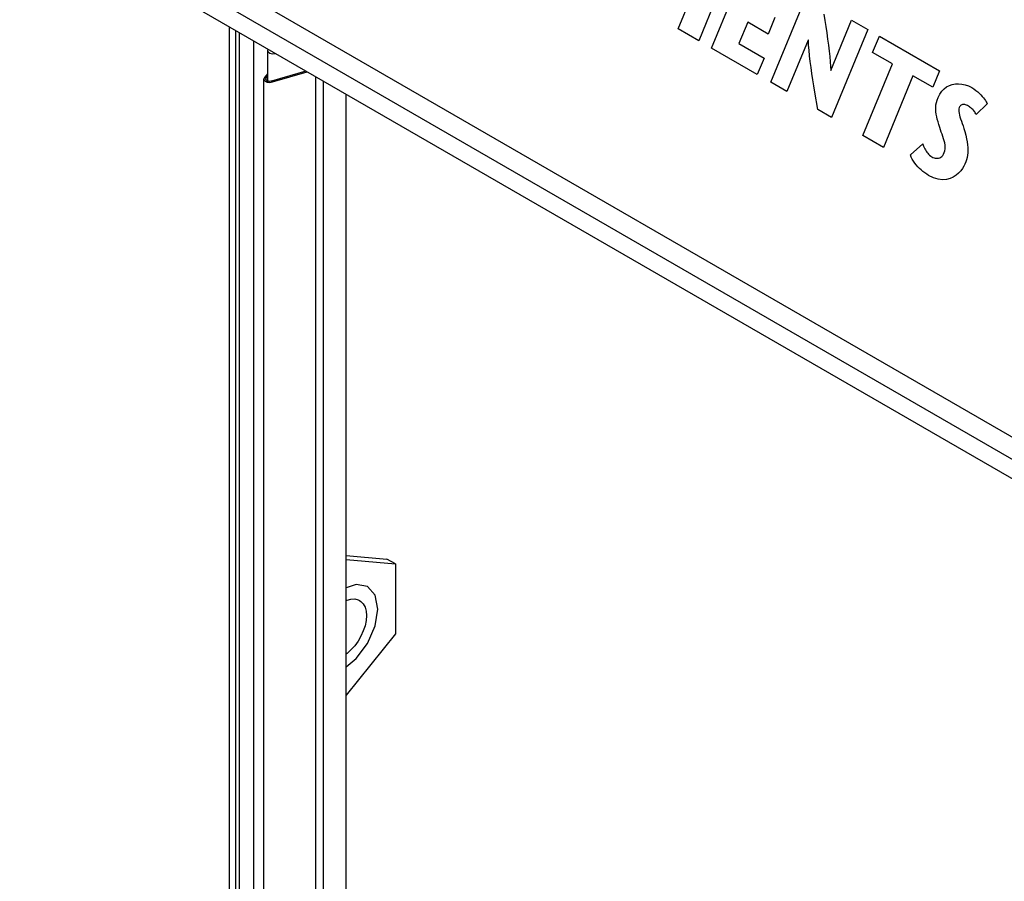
# Model space of a CAD drawing. Header units: inches. Extents: x 0 to 34, y 0 to 22.
# Tile 12 of 66: x 2.606 to 3.037, y 8.211 to 8.588. Entities that reach past the tile are written whole.
import ezdxf

# ---------------------------------------------------------------- set-up
doc = ezdxf.new("R2010")
doc.units = ezdxf.units.IN
doc.header["$LTSCALE"] = 1.87
doc.header["$MEASUREMENT"] = 0
doc.layers.get('0').update_dxf_attribs({"linetype": 'CONTINUOUS'})

msp = doc.modelspace()

# ---------------------------------------------------------------- linework, layer by layer
at = {"color": 2, "linetype": 'CONTINUOUS'}
for p, q in [((2.53401, 8.69804), (4.35007, 7.64948)), ((4.34761, 7.64106), (2.53299, 8.68879)), ((4.34609, 7.63346), (2.53448, 8.67946)), ((2.91915, 8.61764), (2.90327, 8.57912)), ((2.90887, 8.57589), (2.92475, 8.6144)), ((2.89424, 8.58434), (2.90535, 8.6113)), ((2.93477, 8.56093), (2.95065, 8.59945)), ((2.93663, 8.58922), (2.93366, 8.58201)), ((2.95802, 8.59069), (2.95844, 8.58803)), ((2.95844, 8.58803), (2.95887, 8.5853)), ((2.96112, 8.56609), (2.97022, 8.58815)), ((2.97022, 8.58815), (2.97733, 8.58405)), ((2.69783, 7.57624), (2.69783, 8.58514)), ((2.70058, 7.57783), (2.70058, 8.58355)), ((2.90327, 8.57912), (2.89424, 8.58434)), ((2.92471, 8.58718), (2.92087, 8.57788)), ((2.93366, 8.58201), (2.92471, 8.58718)), ((2.95887, 8.5853), (2.95929, 8.58256)), ((2.97733, 8.58405), (2.96145, 8.54553)), ((2.70205, 8.58271), (2.70205, 7.56861)), ((2.70847, 7.57051), (2.70847, 8.579)), ((2.95118, 8.57939), (2.94188, 8.55683)), ((2.95127, 8.57934), (2.95118, 8.57939)), ((2.95137, 8.57723), (2.95127, 8.57934)), ((2.95929, 8.58256), (2.95969, 8.57983)), ((2.95969, 8.57983), (2.96006, 8.57716)), ((2.97939, 8.57393), (2.98236, 8.58114)), ((2.98236, 8.58114), (3.00869, 8.56594)), ((2.71473, 8.57538), (2.71451, 8.57498)), ((2.71451, 8.57498), (2.71451, 8.57489)), ((2.71451, 8.57489), (2.71451, 8.56149)), ((2.71451, 8.57489), (2.71473, 8.57428)), ((2.9289, 8.56432), (2.90887, 8.57589)), ((2.92087, 8.57788), (2.93188, 8.57153)), ((2.95155, 8.57496), (2.95137, 8.57723)), ((2.95179, 8.57256), (2.95155, 8.57496)), ((2.96006, 8.57716), (2.96039, 8.57459)), ((2.96039, 8.57459), (2.96066, 8.57216)), ((2.71473, 8.57428), (2.7155, 8.57371)), ((2.7155, 8.57371), (2.71663, 8.57341)), ((2.71663, 8.57341), (2.71787, 8.57346)), ((2.71787, 8.57346), (2.718, 8.5735)), ((2.93188, 8.57153), (2.9289, 8.56432)), ((2.95209, 8.57003), (2.95179, 8.57256)), ((2.95244, 8.56742), (2.95209, 8.57003)), ((2.96066, 8.57216), (2.96086, 8.56992)), ((2.98803, 8.56894), (2.97939, 8.57393)), ((2.73124, 8.56585), (2.71628, 8.56145)), ((2.95282, 8.56476), (2.95244, 8.56742)), ((2.96086, 8.56992), (2.961, 8.5679)), ((2.961, 8.5679), (2.96104, 8.56614)), ((2.96104, 8.56614), (2.96112, 8.56609)), ((2.97513, 8.53763), (2.98803, 8.56894)), ((3.00869, 8.56594), (3.00572, 8.55873)), ((2.71293, 8.56274), (2.71286, 8.56238)), ((2.71286, 7.66165), (2.71286, 8.56238)), ((2.71286, 8.56238), (2.71291, 8.56206)), ((2.71291, 8.56206), (2.71311, 8.56174)), ((2.71314, 8.56306), (2.71293, 8.56274)), ((2.71311, 8.56174), (2.71342, 8.56145)), ((2.71451, 8.56462), (2.71314, 8.56306)), ((2.71342, 8.56145), (2.71384, 8.56121)), ((2.71363, 8.56238), (2.71368, 8.56261)), ((2.71364, 8.56235), (2.71363, 8.56238)), ((2.71371, 8.56209), (2.71364, 8.56235)), ((2.71368, 8.56261), (2.71383, 8.56286)), ((2.71389, 8.56185), (2.71371, 8.56209)), ((2.71383, 8.56286), (2.71451, 8.56362)), ((2.71383, 8.56192), (2.71383, 8.56286)), ((2.71417, 8.56164), (2.71389, 8.56185)), ((2.71453, 8.56148), (2.71417, 8.56164)), ((2.71494, 8.56138), (2.71453, 8.56148)), ((2.71628, 8.56145), (2.71585, 8.56136)), ((2.71663, 8.56105), (2.73182, 8.56552)), ((2.73555, 7.66588), (2.73555, 8.56336)), ((2.95324, 8.56206), (2.95282, 8.56476)), ((2.95367, 8.55935), (2.95324, 8.56206)), ((2.99707, 8.56372), (2.98416, 8.53242)), ((3.00572, 8.55873), (2.99707, 8.56372)), ((2.71384, 8.56121), (2.71434, 8.56103)), ((2.71434, 8.56103), (2.7149, 8.56092)), ((2.7149, 8.56092), (2.71549, 8.56088)), ((2.71539, 8.56133), (2.71494, 8.56138)), ((2.71585, 8.56136), (2.71539, 8.56133)), ((2.71549, 8.56088), (2.71608, 8.56093)), ((2.71608, 8.56093), (2.71663, 8.56105)), ((2.73896, 7.66785), (2.73896, 8.5614)), ((2.94188, 8.55683), (2.93477, 8.56093)), ((2.95412, 8.55667), (2.95367, 8.55935)), ((3.00966, 8.55699), (3.01066, 8.55803)), ((3.01066, 8.55803), (3.01178, 8.55888)), ((3.01178, 8.55888), (3.01299, 8.55953)), ((3.01299, 8.55953), (3.01429, 8.55998)), ((3.01429, 8.55998), (3.01565, 8.56024)), ((3.01565, 8.56024), (3.01706, 8.5603)), ((3.01706, 8.5603), (3.0185, 8.56016)), ((3.0185, 8.56016), (3.01995, 8.55983)), ((3.01995, 8.55983), (3.0214, 8.55931)), ((3.0214, 8.55931), (3.02283, 8.55859)), ((3.02283, 8.55859), (3.02375, 8.55801)), ((3.02375, 8.55801), (3.02461, 8.5574)), ((3.02461, 8.5574), (3.0254, 8.55675)), ((2.74888, 7.67945), (2.74888, 8.55567)), ((2.95541, 8.54902), (2.95412, 8.55667)), ((3.00734, 8.55205), (3.00765, 8.55315)), ((3.00765, 8.55315), (3.00808, 8.5543)), ((3.00808, 8.5543), (3.00879, 8.55574)), ((3.00879, 8.55574), (3.00966, 8.55699)), ((3.0254, 8.55675), (3.02613, 8.55608)), ((3.02613, 8.55608), (3.02679, 8.55541)), ((3.02679, 8.55541), (3.02739, 8.55474)), ((3.02739, 8.55474), (3.02792, 8.55409)), ((3.02792, 8.55409), (3.02838, 8.55347)), ((3.02838, 8.55347), (3.02879, 8.55288)), ((3.02879, 8.55288), (3.02912, 8.55235)), ((2.96145, 8.54553), (2.95541, 8.54902)), ((3.00701, 8.54896), (3.00702, 8.54997)), ((3.00708, 8.54795), (3.00701, 8.54896)), ((3.00702, 8.54997), (3.00713, 8.551)), ((3.00713, 8.551), (3.00734, 8.55205)), ((3.01718, 8.54935), (3.01711, 8.54874)), ((3.01711, 8.54874), (3.01714, 8.54808)), ((3.01734, 8.54991), (3.01718, 8.54935)), ((3.01749, 8.55021), (3.01734, 8.54991)), ((3.01767, 8.55048), (3.01749, 8.55021)), ((3.01788, 8.55071), (3.01767, 8.55048)), ((3.01812, 8.55091), (3.01788, 8.55071)), ((3.0184, 8.55107), (3.01812, 8.55091)), ((3.0187, 8.55118), (3.0184, 8.55107)), ((3.01902, 8.55124), (3.0187, 8.55118)), ((3.01937, 8.55126), (3.01902, 8.55124)), ((3.01974, 8.55122), (3.01937, 8.55126)), ((3.02013, 8.55112), (3.01974, 8.55122)), ((3.02054, 8.55096), (3.02013, 8.55112)), ((3.02097, 8.55074), (3.02054, 8.55096)), ((3.02138, 8.55049), (3.02097, 8.55074)), ((3.02178, 8.55022), (3.02138, 8.55049)), ((3.02216, 8.54994), (3.02178, 8.55022)), ((3.02252, 8.54964), (3.02216, 8.54994)), ((3.02287, 8.54933), (3.02252, 8.54964)), ((3.0232, 8.549), (3.02287, 8.54933)), ((3.02352, 8.54866), (3.0232, 8.549)), ((3.02381, 8.5483), (3.02352, 8.54866)), ((3.0296, 8.55148), (3.02479, 8.54676)), ((3.02912, 8.55235), (3.02939, 8.55188)), ((3.02939, 8.55188), (3.0296, 8.55148)), ((3.00722, 8.54692), (3.00708, 8.54795)), ((3.00744, 8.54587), (3.00722, 8.54692)), ((3.00771, 8.54478), (3.00744, 8.54587)), ((3.00803, 8.54364), (3.00771, 8.54478)), ((3.01714, 8.54808), (3.01724, 8.54737)), ((3.01724, 8.54737), (3.01742, 8.5466)), ((3.01742, 8.5466), (3.01765, 8.54577)), ((3.01765, 8.54577), (3.01794, 8.54488)), ((3.01794, 8.54488), (3.01826, 8.54393)), ((3.02409, 8.54793), (3.02381, 8.5483)), ((3.02434, 8.54756), (3.02409, 8.54793)), ((3.02458, 8.54716), (3.02434, 8.54756)), ((3.02479, 8.54676), (3.02458, 8.54716)), ((3.0084, 8.54243), (3.00803, 8.54364)), ((3.0088, 8.54114), (3.0084, 8.54243)), ((3.00913, 8.54015), (3.0088, 8.54114)), ((3.00947, 8.53915), (3.00913, 8.54015)), ((3.01826, 8.54393), (3.01862, 8.54291)), ((3.01862, 8.54291), (3.01899, 8.54181)), ((3.01899, 8.54181), (3.01936, 8.54064)), ((3.01936, 8.54064), (3.01974, 8.53939)), ((2.98416, 8.53242), (2.97513, 8.53763)), ((3.00982, 8.53817), (3.00947, 8.53915)), ((3.01016, 8.5372), (3.00982, 8.53817)), ((3.01047, 8.53624), (3.01016, 8.5372)), ((3.01074, 8.53529), (3.01047, 8.53624)), ((3.01974, 8.53939), (3.02018, 8.53775)), ((3.02018, 8.53775), (3.02053, 8.53623)), ((3.02053, 8.53623), (3.0208, 8.53483)), ((2.99596, 8.52915), (3.00133, 8.53395)), ((3.00133, 8.53395), (3.00153, 8.53344)), ((3.00153, 8.53344), (3.00174, 8.53292)), ((3.00174, 8.53292), (3.00198, 8.53239)), ((3.00198, 8.53239), (3.00223, 8.53186)), ((3.00223, 8.53186), (3.00252, 8.53134)), ((3.00252, 8.53134), (3.00282, 8.53083)), ((3.01096, 8.53437), (3.01074, 8.53529)), ((3.01111, 8.53346), (3.01096, 8.53437)), ((3.01103, 8.53091), (3.01116, 8.53174)), ((3.01118, 8.53259), (3.01111, 8.53346)), ((3.01116, 8.53174), (3.01118, 8.53259)), ((3.0208, 8.53483), (3.02098, 8.53353)), ((3.02098, 8.53353), (3.02108, 8.53232)), ((3.02108, 8.53232), (3.0211, 8.53117)), ((2.99633, 8.5282), (2.99596, 8.52915)), ((2.99678, 8.52728), (2.99633, 8.5282)), ((2.99729, 8.5264), (2.99678, 8.52728)), ((3.00282, 8.53083), (3.00316, 8.53033)), ((3.00316, 8.53033), (3.00353, 8.52986)), ((3.00353, 8.52986), (3.00393, 8.52941)), ((3.00393, 8.52941), (3.00436, 8.52899)), ((3.00436, 8.52899), (3.00484, 8.52862)), ((3.00484, 8.52862), (3.00535, 8.52829)), ((3.00535, 8.52829), (3.00582, 8.52805)), ((3.00582, 8.52805), (3.0063, 8.52786)), ((3.0063, 8.52786), (3.00679, 8.52773)), ((3.00679, 8.52773), (3.0073, 8.52767)), ((3.0073, 8.52767), (3.0078, 8.52767)), ((3.0078, 8.52767), (3.0083, 8.52774)), ((3.0083, 8.52774), (3.00878, 8.5279)), ((3.00878, 8.5279), (3.00925, 8.52815)), ((3.00925, 8.52815), (3.00968, 8.52849)), ((3.00968, 8.52849), (3.01009, 8.52892)), ((3.01009, 8.52892), (3.01046, 8.52947)), ((3.01046, 8.52947), (3.01078, 8.53013)), ((3.01078, 8.53013), (3.01103, 8.53091)), ((3.02048, 8.52705), (3.02015, 8.52607)), ((3.02074, 8.52804), (3.02048, 8.52705)), ((3.02093, 8.52905), (3.02074, 8.52804)), ((3.02105, 8.53009), (3.02093, 8.52905)), ((3.0211, 8.53117), (3.02105, 8.53009)), ((2.99785, 8.52556), (2.99729, 8.5264)), ((2.99847, 8.52475), (2.99785, 8.52556)), ((2.99914, 8.52398), (2.99847, 8.52475)), ((2.99985, 8.52325), (2.99914, 8.52398)), ((3.0006, 8.52255), (2.99985, 8.52325)), ((3.01873, 8.52316), (3.01796, 8.52214)), ((3.01933, 8.52416), (3.01873, 8.52316)), ((3.01977, 8.52507), (3.01933, 8.52416)), ((3.02015, 8.52607), (3.01977, 8.52507)), ((3.00139, 8.5219), (3.0006, 8.52255)), ((3.00221, 8.52129), (3.00139, 8.5219)), ((3.00306, 8.52072), (3.00221, 8.52129)), ((3.00392, 8.52019), (3.00306, 8.52072)), ((3.0061, 8.51913), (3.00392, 8.52019)), ((3.00812, 8.51851), (3.0061, 8.51913)), ((3.00999, 8.51828), (3.00812, 8.51851)), ((3.01171, 8.51839), (3.00999, 8.51828)), ((3.01328, 8.51878), (3.01171, 8.51839)), ((3.01469, 8.5194), (3.01328, 8.51878)), ((3.01594, 8.52021), (3.01469, 8.5194)), ((3.01703, 8.52114), (3.01594, 8.52021)), ((3.01796, 8.52214), (3.01703, 8.52114)), ((2.74888, 8.35379), (2.76676, 8.35219)), ((2.74888, 8.352), (2.77043, 8.35008)), ((2.77043, 8.35008), (2.76676, 8.35219)), ((2.77043, 8.35008), (2.77043, 8.3195)), ((2.75332, 8.34115), (2.74888, 8.33961)), ((2.75826, 8.3402), (2.75332, 8.34115)), ((2.76156, 8.3364), (2.75826, 8.3402)), ((2.74888, 8.33407), (2.74928, 8.33426)), ((2.74928, 8.33426), (2.75101, 8.33472)), ((2.75101, 8.33472), (2.75263, 8.33479)), ((2.75263, 8.33479), (2.7541, 8.33445)), ((2.7541, 8.33445), (2.75476, 8.33413)), ((2.75476, 8.33413), (2.75536, 8.33371)), ((2.75536, 8.33371), (2.75639, 8.33261)), ((2.76272, 8.33034), (2.76156, 8.3364)), ((2.75639, 8.33261), (2.75715, 8.33118)), ((2.75715, 8.33118), (2.75761, 8.32945)), ((2.75761, 8.32945), (2.75777, 8.32748)), ((2.76156, 8.32294), (2.76272, 8.33034)), ((2.75761, 8.32533), (2.75715, 8.32306)), ((2.75777, 8.32748), (2.75761, 8.32533)), ((2.75639, 8.32075), (2.75536, 8.31846)), ((2.75715, 8.32306), (2.75639, 8.32075)), ((2.75826, 8.31533), (2.76156, 8.32294)), ((2.77043, 8.3195), (2.74888, 8.29269)), ((2.7541, 8.31627), (2.75263, 8.31424)), ((2.75536, 8.31846), (2.7541, 8.31627)), ((2.75101, 8.31243), (2.74928, 8.31089)), ((2.75263, 8.31424), (2.75101, 8.31243)), ((2.75332, 8.30866), (2.75826, 8.31533)), ((2.74928, 8.31089), (2.74888, 8.31062)), ((2.74888, 8.30508), (2.75332, 8.30866))]:
    msp.add_line(p, q, dxfattribs=at)

doc.saveas('drawing.dxf')
